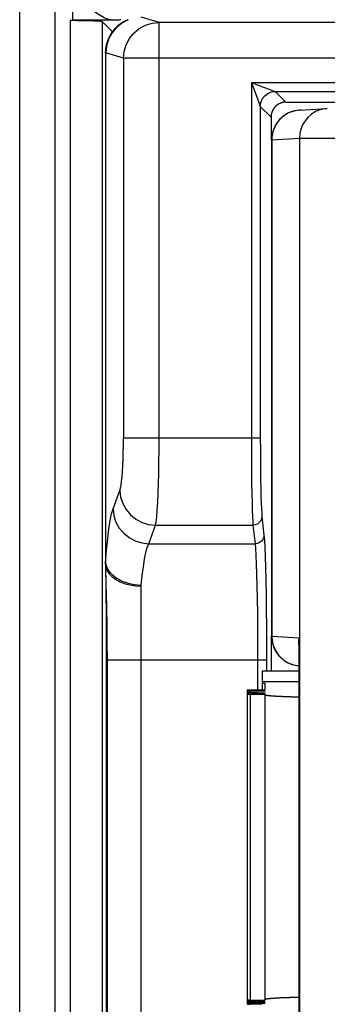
# Model space of a CAD drawing. Extents: x -841 to -216, y -127 to 601.
# Tile 26 of 201: x -604 to -594, y 194 to 227. Entities that reach past the tile are written whole.
import ezdxf

# ---------------------------------------------------------------- set-up
doc = ezdxf.new("R2010")
doc.units = 0
doc.header["$LTSCALE"] = 23.1
doc.layers.add('HEATSINK_AM_0', color=7, linetype='CONTINUOUS')

msp = doc.modelspace()

# ---------------------------------------------------------------- linework, layer by layer
at = {"layer": 'HEATSINK_AM_0', "color": 7}
for p, q in [((-604.09, 142.357), (-604.09, 330.699)), ((-602.907, 142.357), (-602.907, 330.699)), ((-602.317, 330.699), (-602.317, 226.745)), ((-602.385, 142.305), (-602.385, 226.745)), ((-602.385, 226.745), (-602.319, 226.745)), ((-600.889, 226.745), (-602.317, 226.745)), ((-601.326, 226.705), (-601.326, 142.305)), ((-600.981, 226.36), (-601.326, 226.705)), ((-600.455, 226.764), (-600.463, 226.761)), ((-599.418, 226.67), (-600.016, 226.849)), ((-599.418, 212.72), (-599.418, 226.67)), ((-513.021, 226.67), (-599.418, 226.67)), ((-601.207, 225.82), (-601.22, 225.646)), ((-601.168, 225.993), (-601.207, 225.82)), ((-601.22, 225.647), (-601.219, 208.487)), ((-601.214, 225.646), (-601.22, 225.646)), ((-601.208, 225.649), (-601.214, 225.646)), ((-601.214, 225.646), (-601.214, 208.535)), ((-600.614, 225.471), (-601.208, 225.649)), ((-600.614, 225.471), (-600.614, 212.72)), ((-511.826, 225.471), (-600.614, 225.471)), ((-596.329, 224.658), (-596.329, 212.72)), ((-596.329, 224.658), (-596.032, 223.867)), ((-596.329, 224.658), (-595.925, 224.507)), ((-596.329, 224.658), (-516.111, 224.658)), ((-595.925, 224.507), (-595.89, 224.494)), ((-595.89, 224.494), (-595.764, 224.446)), ((-595.529, 224.358), (-595.17, 223.999)), ((-595.529, 224.358), (-516.911, 224.358)), ((-596.029, 223.858), (-596.029, 212.72)), ((-596.029, 223.858), (-595.67, 223.499)), ((-595.17, 223.999), (-517.27, 223.999)), ((-594.884, 223.706), (-594.959, 223.685)), ((-594.808, 223.721), (-594.884, 223.706)), ((-594.715, 223.731), (-593.788, 223.789)), ((-594.653, 223.733), (-594.715, 223.731)), ((-593.788, 223.789), (-593.882, 223.778)), ((-595.67, 223.499), (-595.67, 222.733)), ((-595.102, 223.625), (-595.17, 223.587)), ((-595.032, 223.658), (-595.102, 223.625)), ((-594.959, 223.685), (-595.032, 223.658)), ((-595.653, 222.733), (-595.653, 206.078)), ((-595.644, 222.733), (-595.653, 222.733)), ((-595.644, 222.733), (-594.716, 222.791)), ((-595.644, 222.733), (-595.644, 206.078)), ((-594.716, 222.791), (-594.716, 175.208)), ((-594.716, 222.791), (-517.723, 222.791)), ((-596.029, 212.72), (-600.614, 212.72)), ((-600.964, 210.347), (-600.735, 210.969)), ((-595.974, 210.093), (-595.906, 209.472)), ((-599.768, 209.18), (-599.539, 209.801)), ((-599.539, 209.801), (-596.274, 209.801)), ((-596.274, 209.801), (-596.206, 209.18)), ((-599.768, 209.18), (-596.206, 209.18)), ((-601.214, 208.535), (-601.18, 208.965)), ((-601.22, 208.493), (-601.219, 208.468)), ((-601.219, 208.487), (-601.219, 208.44)), ((-601.219, 208.44), (-601.208, 207.799)), ((-601.219, 208.437), (-601.217, 208.349)), ((-601.217, 208.349), (-601.2, 207.763)), ((-600.986, 208.134), (-600.837, 208.023)), ((-601.208, 207.799), (-601.204, 207.57)), ((-601.204, 207.57), (-601.2, 207.292)), ((-601.2, 207.763), (-601.194, 207.533)), ((-601.194, 207.533), (-601.19, 207.353)), ((-600.02, 190.524), (-600.02, 207.775)), ((-601.2, 207.292), (-601.198, 207.072)), ((-601.19, 207.353), (-601.185, 207.149)), ((-601.198, 207.072), (-601.195, 206.819)), ((-601.195, 206.819), (-601.192, 206.527)), ((-601.192, 206.527), (-601.19, 206.201)), ((-595.823, 206.419), (-595.82, 205.862)), ((-595.82, 205.862), (-595.819, 205.288)), ((-595.67, 206.078), (-595.67, 204.899)), ((-595.644, 206.078), (-595.653, 206.078)), ((-595.644, 206.078), (-594.726, 206.021)), ((-594.731, 205.852), (-594.726, 206.021)), ((-594.731, 192.347), (-594.731, 205.852)), ((-594.731, 205.852), (-594.731, 205.852)), ((-594.726, 192.177), (-594.726, 206.021)), ((-601.188, 205.484), (-601.188, 193.011)), ((-601.165, 205.288), (-601.188, 205.288)), ((-601.165, 205.288), (-601.165, 193.011)), ((-601.165, 205.288), (-595.819, 205.288)), ((-596.119, 205.288), (-596.119, 204.278)), ((-595.819, 205.288), (-595.819, 204.899)), ((-595.97, 204.899), (-595.97, 204.278)), ((-594.731, 204.899), (-595.97, 204.899)), ((-594.808, 205.091), (-594.731, 205.082)), ((-595.97, 204.554), (-595.87, 204.556)), ((-595.87, 204.556), (-594.731, 204.556)), ((-596.47, 204.261), (-596.47, 193.738)), ((-595.97, 204.278), (-596.37, 204.268)), ((-596.37, 204.253), (-596.37, 204.228)), ((-596.37, 204.253), (-595.87, 204.24)), ((-595.87, 204.24), (-596.37, 204.228)), ((-596.37, 204.213), (-596.37, 204.188)), ((-596.37, 204.213), (-595.87, 204.2)), ((-595.87, 204.2), (-596.37, 204.188)), ((-595.87, 204.494), (-595.97, 204.494)), ((-595.87, 204.286), (-595.87, 204.494)), ((-596.37, 204.172), (-596.37, 204.147)), ((-596.37, 204.172), (-595.87, 204.16)), ((-595.87, 204.16), (-596.37, 204.147)), ((-596.37, 204.132), (-596.37, 193.867)), ((-596.37, 204.132), (-595.87, 204.119)), ((-595.87, 193.879), (-595.87, 204.119)), ((-596.37, 193.867), (-595.87, 193.879)), ((-596.37, 193.851), (-596.37, 193.826)), ((-595.87, 193.839), (-596.37, 193.851)), ((-596.37, 193.826), (-595.87, 193.839)), ((-596.37, 193.811), (-596.37, 193.786)), ((-595.87, 193.798), (-596.37, 193.811)), ((-596.37, 193.786), (-595.87, 193.798)), ((-596.37, 193.771), (-596.37, 193.746)), ((-595.87, 193.758), (-596.37, 193.771)), ((-596.37, 193.746), (-595.87, 193.758)), ((-595.97, 193.72), (-596.37, 193.73))]:
    msp.add_line(p, q, dxfattribs=at)
for points in [[(-600.889, 226.745), (-600.937, 226.747), (-600.986, 226.752), (-601.038, 226.76), (-601.092, 226.772), (-601.147, 226.788), (-601.203, 226.809), (-601.26, 226.833), (-601.318, 226.861), (-601.375, 226.893), (-601.433, 226.929), (-601.49, 226.969), (-601.548, 227.012), (-601.607, 227.059), (-601.669, 227.111), (-601.733, 227.167), (-601.8, 227.228)], [(-602.321, 226.745), (-602.187, 226.744), (-602.06, 226.742), (-601.938, 226.74), (-601.823, 226.738), (-601.717, 226.735), (-601.62, 226.731), (-601.536, 226.728), (-601.464, 226.723), (-601.408, 226.719), (-601.366, 226.715), (-601.338, 226.71), (-601.326, 226.705)], [(-601.214, 225.646), (-601.192, 225.881), (-601.124, 226.106), (-601.014, 226.314), (-600.865, 226.496), (-600.684, 226.645), (-600.465, 226.76)], [(-600.455, 226.764), (-600.677, 226.647), (-600.858, 226.498), (-601.007, 226.316), (-601.117, 226.109), (-601.185, 225.883), (-601.208, 225.649)], [(-600.465, 226.76), (-600.589, 226.702), (-600.71, 226.628), (-600.825, 226.535), (-600.933, 226.425), (-601.028, 226.297), (-601.108, 226.152), (-601.168, 225.993)], [(-600.7, 226.766), (-600.71, 226.762), (-600.728, 226.758), (-600.753, 226.755), (-600.788, 226.752), (-600.833, 226.748), (-600.89, 226.745)], [(-600.614, 225.471), (-600.591, 225.701), (-600.524, 225.924), (-600.414, 226.132), (-600.266, 226.315), (-600.084, 226.466), (-599.877, 226.578), (-599.652, 226.647), (-599.418, 226.67)], [(-596.029, 223.858), (-596.012, 223.988), (-595.962, 224.108), (-595.882, 224.212), (-595.779, 224.291), (-595.658, 224.341), (-595.529, 224.358)], [(-595.764, 224.446), (-595.537, 224.361), (-595.532, 224.359), (-595.529, 224.358)], [(-596.032, 223.867), (-596.03, 223.861), (-596.029, 223.858)], [(-594.715, 223.731), (-594.731, 223.73), (-594.808, 223.721)], [(-593.882, 223.778), (-594.033, 223.742), (-594.177, 223.681), (-594.31, 223.599), (-594.428, 223.497), (-594.529, 223.377), (-594.61, 223.243), (-594.669, 223.097), (-594.705, 222.945), (-594.716, 222.791)], [(-595.17, 223.587), (-595.234, 223.544), (-595.296, 223.495), (-595.353, 223.441), (-595.406, 223.384), (-595.455, 223.322), (-595.498, 223.256), (-595.536, 223.187), (-595.569, 223.116), (-595.596, 223.042), (-595.617, 222.966), (-595.632, 222.889), (-595.641, 222.811), (-595.644, 222.733)], [(-600.735, 210.969), (-600.715, 211.041), (-600.696, 211.142), (-600.678, 211.272), (-600.662, 211.427), (-600.648, 211.606), (-600.636, 211.804), (-600.626, 212.019), (-600.619, 212.246), (-600.615, 212.479), (-600.614, 212.72)], [(-599.539, 209.801), (-599.519, 209.92), (-599.5, 210.089), (-599.482, 210.305), (-599.466, 210.563), (-599.452, 210.861), (-599.44, 211.191), (-599.431, 211.549), (-599.424, 211.928), (-599.42, 212.32), (-599.418, 212.72)], [(-596.329, 212.72), (-596.328, 212.32), (-596.326, 211.927), (-596.323, 211.549), (-596.319, 211.191), (-596.313, 210.86), (-596.307, 210.563), (-596.3, 210.304), (-596.292, 210.089), (-596.283, 209.92), (-596.274, 209.801)], [(-596.029, 212.72), (-596.028, 212.359), (-596.026, 212.009), (-596.023, 211.668), (-596.019, 211.346), (-596.014, 211.048), (-596.007, 210.78), (-596, 210.547), (-595.992, 210.352), (-595.983, 210.202), (-595.974, 210.093)], [(-600.735, 210.969), (-600.708, 210.744), (-600.637, 210.528), (-600.525, 210.328), (-600.376, 210.152), (-600.196, 210.006), (-599.991, 209.897), (-599.77, 209.828), (-599.539, 209.801)], [(-601.18, 208.965), (-601.143, 209.346), (-601.102, 209.68), (-601.058, 209.961), (-601.012, 210.183), (-600.964, 210.347)], [(-600.964, 210.347), (-600.937, 210.122), (-600.866, 209.906), (-600.754, 209.706), (-600.605, 209.53), (-600.425, 209.385), (-600.22, 209.275), (-599.999, 209.206), (-599.768, 209.18)], [(-595.974, 210.093), (-595.985, 210.018), (-596.015, 209.948), (-596.063, 209.888), (-596.125, 209.841), (-596.197, 209.812), (-596.274, 209.801)], [(-600.02, 207.775), (-599.985, 208.111), (-599.948, 208.409), (-599.907, 208.667), (-599.863, 208.883), (-599.817, 209.054), (-599.769, 209.18)], [(-595.906, 209.472), (-595.916, 209.396), (-595.947, 209.326), (-595.994, 209.266), (-596.056, 209.219), (-596.128, 209.19), (-596.206, 209.18)], [(-596.206, 209.18), (-596.191, 209.021), (-596.178, 208.797), (-596.165, 208.509), (-596.153, 208.164), (-596.143, 207.768), (-596.135, 207.327), (-596.128, 206.849), (-596.123, 206.344), (-596.12, 205.82), (-596.119, 205.288)], [(-595.906, 209.472), (-595.891, 209.3), (-595.878, 209.06), (-595.865, 208.75), (-595.854, 208.379), (-595.843, 207.952), (-595.835, 207.477), (-595.828, 206.962), (-595.823, 206.419)], [(-601.22, 208.499), (-601.22, 208.51), (-601.218, 208.519), (-601.216, 208.528), (-601.214, 208.536)], [(-601.22, 208.493), (-601.203, 208.378), (-601.157, 208.266), (-601.084, 208.16), (-600.985, 208.062), (-600.863, 207.975), (-600.72, 207.9), (-600.56, 207.84), (-600.388, 207.797), (-600.206, 207.77), (-600.02, 207.761)], [(-601.214, 208.536), (-601.178, 208.395), (-601.101, 208.26), (-600.986, 208.134)], [(-600.837, 208.023), (-600.659, 207.929), (-600.458, 207.857), (-600.242, 207.809), (-600.019, 207.786)], [(-601.185, 207.149), (-601.18, 206.916), (-601.178, 206.787), (-601.176, 206.649), (-601.174, 206.5), (-601.172, 206.343), (-601.17, 206.18), (-601.168, 206.012), (-601.167, 205.841), (-601.166, 205.664), (-601.165, 205.48), (-601.165, 205.288)], [(-601.19, 206.201), (-601.189, 205.854), (-601.188, 205.673), (-601.188, 205.484)], [(-595.644, 206.078), (-595.632, 205.922), (-595.596, 205.769), (-595.536, 205.624), (-595.455, 205.49), (-595.354, 205.371), (-595.236, 205.269), (-595.103, 205.187), (-594.96, 205.127), (-594.808, 205.091)], [(-594.731, 205.729), (-594.739, 205.808), (-594.739, 205.912), (-594.726, 206.021)]]:
    msp.add_lwpolyline(points, dxfattribs=at)
for points in [[(-595.17, 223.999, 0), (-595.176, 223.999, 0), (-595.182, 223.999, 0), (-595.188, 223.999, 0), (-595.194, 223.999, 0), (-595.201, 223.998, 0), (-595.207, 223.998, 0), (-595.213, 223.997, 0), (-595.219, 223.997, 0), (-595.225, 223.996, 0), (-595.231, 223.996, 0), (-595.237, 223.995, 0), (-595.243, 223.994, 0), (-595.249, 223.993, 0), (-595.255, 223.992, 0), (-595.261, 223.991, 0), (-595.267, 223.99, 0), (-595.273, 223.988, 0), (-595.279, 223.987, 0), (-595.285, 223.986, 0), (-595.291, 223.984, 0), (-595.297, 223.983, 0), (-595.303, 223.981, 0), (-595.309, 223.98, 0), (-595.315, 223.978, 0), (-595.321, 223.976, 0), (-595.327, 223.974, 0), (-595.333, 223.972, 0), (-595.338, 223.97, 0), (-595.344, 223.968, 0), (-595.35, 223.966, 0), (-595.356, 223.964, 0), (-595.361, 223.961, 0), (-595.367, 223.959, 0), (-595.373, 223.956, 0), (-595.378, 223.954, 0), (-595.384, 223.951, 0), (-595.389, 223.949, 0), (-595.395, 223.946, 0), (-595.4, 223.943, 0), (-595.406, 223.94, 0), (-595.411, 223.937, 0), (-595.416, 223.934, 0), (-595.422, 223.931, 0), (-595.427, 223.928, 0), (-595.432, 223.925, 0), (-595.437, 223.922, 0), (-595.443, 223.918, 0), (-595.448, 223.915, 0), (-595.453, 223.912, 0), (-595.458, 223.908, 0), (-595.463, 223.905, 0), (-595.468, 223.901, 0), (-595.473, 223.897, 0), (-595.477, 223.894, 0), (-595.482, 223.89, 0), (-595.487, 223.886, 0), (-595.492, 223.882, 0), (-595.496, 223.878, 0), (-595.501, 223.874, 0), (-595.506, 223.87, 0), (-595.51, 223.866, 0), (-595.515, 223.861, 0), (-595.519, 223.857, 0), (-595.523, 223.853, 0), (-595.528, 223.849, 0), (-595.532, 223.844, 0), (-595.536, 223.84, 0), (-595.54, 223.835, 0), (-595.544, 223.831, 0), (-595.548, 223.826, 0), (-595.552, 223.821, 0), (-595.556, 223.817, 0), (-595.56, 223.812, 0), (-595.564, 223.807, 0), (-595.568, 223.802, 0), (-595.571, 223.797, 0), (-595.575, 223.792, 0), (-595.579, 223.787, 0), (-595.582, 223.782, 0), (-595.586, 223.777, 0), (-595.589, 223.772, 0), (-595.592, 223.767, 0), (-595.595, 223.762, 0), (-595.599, 223.756, 0), (-595.602, 223.751, 0), (-595.605, 223.746, 0), (-595.608, 223.741, 0), (-595.611, 223.735, 0), (-595.614, 223.73, 0), (-595.616, 223.724, 0), (-595.619, 223.719, 0), (-595.622, 223.713, 0), (-595.624, 223.708, 0), (-595.627, 223.702, 0), (-595.629, 223.696, 0), (-595.632, 223.691, 0), (-595.634, 223.685, 0), (-595.636, 223.679, 0), (-595.638, 223.674, 0), (-595.641, 223.668, 0), (-595.643, 223.662, 0), (-595.645, 223.656, 0), (-595.646, 223.65, 0), (-595.648, 223.645, 0), (-595.65, 223.639, 0), (-595.652, 223.633, 0), (-595.653, 223.627, 0), (-595.655, 223.621, 0), (-595.656, 223.615, 0), (-595.658, 223.609, 0), (-595.659, 223.603, 0), (-595.66, 223.597, 0), (-595.661, 223.591, 0), (-595.662, 223.585, 0), (-595.663, 223.579, 0), (-595.664, 223.573, 0), (-595.665, 223.567, 0), (-595.666, 223.561, 0), (-595.667, 223.555, 0), (-595.667, 223.548, 0), (-595.668, 223.542, 0), (-595.668, 223.536, 0), (-595.669, 223.53, 0), (-595.669, 223.524, 0), (-595.669, 223.518, 0), (-595.67, 223.512, 0), (-595.67, 223.506, 0), (-595.67, 223.499, 0)], [(-596.37, 204.268, 0), (-596.373, 204.268, 0), (-596.375, 204.268, 0), (-596.378, 204.268, 0), (-596.381, 204.268, 0), (-596.384, 204.268, 0), (-596.386, 204.268, 0), (-596.389, 204.268, 0), (-596.392, 204.268, 0), (-596.394, 204.267, 0), (-596.397, 204.267, 0), (-596.399, 204.267, 0), (-596.402, 204.267, 0), (-596.404, 204.267, 0), (-596.406, 204.267, 0), (-596.409, 204.267, 0), (-596.411, 204.267, 0), (-596.413, 204.267, 0), (-596.416, 204.267, 0), (-596.418, 204.266, 0), (-596.42, 204.266, 0), (-596.422, 204.266, 0), (-596.424, 204.266, 0), (-596.426, 204.266, 0), (-596.428, 204.266, 0), (-596.43, 204.266, 0), (-596.432, 204.266, 0), (-596.434, 204.266, 0), (-596.436, 204.265, 0), (-596.438, 204.265, 0), (-596.44, 204.265, 0), (-596.441, 204.265, 0), (-596.443, 204.265, 0), (-596.445, 204.265, 0), (-596.446, 204.265, 0), (-596.448, 204.265, 0), (-596.449, 204.264, 0), (-596.451, 204.264, 0), (-596.452, 204.264, 0), (-596.453, 204.264, 0), (-596.455, 204.264, 0), (-596.456, 204.264, 0), (-596.457, 204.264, 0), (-596.458, 204.264, 0), (-596.459, 204.263, 0), (-596.46, 204.263, 0), (-596.461, 204.263, 0), (-596.462, 204.263, 0), (-596.463, 204.263, 0), (-596.464, 204.263, 0), (-596.465, 204.263, 0), (-596.465, 204.262, 0), (-596.466, 204.262, 0), (-596.467, 204.262, 0), (-596.467, 204.262, 0), (-596.468, 204.262, 0), (-596.468, 204.262, 0), (-596.468, 204.262, 0), (-596.469, 204.261, 0), (-596.469, 204.261, 0), (-596.469, 204.261, 0), (-596.47, 204.261, 0), (-596.47, 204.261, 0), (-596.47, 204.261, 0), (-596.47, 204.261, 0), (-596.47, 204.26, 0), (-596.47, 204.26, 0), (-596.47, 204.26, 0), (-596.469, 204.26, 0), (-596.469, 204.26, 0), (-596.469, 204.26, 0), (-596.468, 204.26, 0), (-596.468, 204.259, 0), (-596.468, 204.259, 0), (-596.467, 204.259, 0), (-596.467, 204.259, 0), (-596.466, 204.259, 0), (-596.465, 204.259, 0), (-596.465, 204.259, 0), (-596.464, 204.258, 0), (-596.463, 204.258, 0), (-596.462, 204.258, 0), (-596.461, 204.258, 0), (-596.46, 204.258, 0), (-596.459, 204.258, 0), (-596.458, 204.258, 0), (-596.457, 204.258, 0), (-596.456, 204.257, 0), (-596.455, 204.257, 0), (-596.453, 204.257, 0), (-596.452, 204.257, 0), (-596.451, 204.257, 0), (-596.449, 204.257, 0), (-596.448, 204.257, 0), (-596.446, 204.256, 0), (-596.445, 204.256, 0), (-596.443, 204.256, 0), (-596.441, 204.256, 0), (-596.44, 204.256, 0), (-596.438, 204.256, 0), (-596.436, 204.256, 0), (-596.434, 204.256, 0), (-596.432, 204.256, 0), (-596.43, 204.255, 0), (-596.428, 204.255, 0), (-596.426, 204.255, 0), (-596.424, 204.255, 0), (-596.422, 204.255, 0), (-596.42, 204.255, 0), (-596.418, 204.255, 0), (-596.416, 204.255, 0), (-596.413, 204.255, 0), (-596.411, 204.254, 0), (-596.409, 204.254, 0), (-596.406, 204.254, 0), (-596.404, 204.254, 0), (-596.402, 204.254, 0), (-596.399, 204.254, 0), (-596.397, 204.254, 0), (-596.394, 204.254, 0), (-596.392, 204.254, 0), (-596.389, 204.254, 0), (-596.386, 204.254, 0), (-596.384, 204.253, 0), (-596.381, 204.253, 0), (-596.378, 204.253, 0), (-596.375, 204.253, 0), (-596.373, 204.253, 0), (-596.37, 204.253, 0)], [(-596.37, 204.228, 0), (-596.373, 204.228, 0), (-596.375, 204.228, 0), (-596.378, 204.228, 0), (-596.381, 204.228, 0), (-596.384, 204.227, 0), (-596.386, 204.227, 0), (-596.389, 204.227, 0), (-596.392, 204.227, 0), (-596.394, 204.227, 0), (-596.397, 204.227, 0), (-596.399, 204.227, 0), (-596.402, 204.227, 0), (-596.404, 204.227, 0), (-596.406, 204.227, 0), (-596.409, 204.227, 0), (-596.411, 204.226, 0), (-596.413, 204.226, 0), (-596.416, 204.226, 0), (-596.418, 204.226, 0), (-596.42, 204.226, 0), (-596.422, 204.226, 0), (-596.424, 204.226, 0), (-596.426, 204.226, 0), (-596.428, 204.226, 0), (-596.43, 204.225, 0), (-596.432, 204.225, 0), (-596.434, 204.225, 0), (-596.436, 204.225, 0), (-596.438, 204.225, 0), (-596.44, 204.225, 0), (-596.441, 204.225, 0), (-596.443, 204.225, 0), (-596.445, 204.225, 0), (-596.446, 204.224, 0), (-596.448, 204.224, 0), (-596.449, 204.224, 0), (-596.451, 204.224, 0), (-596.452, 204.224, 0), (-596.453, 204.224, 0), (-596.455, 204.224, 0), (-596.456, 204.223, 0), (-596.457, 204.223, 0), (-596.458, 204.223, 0), (-596.459, 204.223, 0), (-596.46, 204.223, 0), (-596.461, 204.223, 0), (-596.462, 204.223, 0), (-596.463, 204.223, 0), (-596.464, 204.222, 0), (-596.465, 204.222, 0), (-596.465, 204.222, 0), (-596.466, 204.222, 0), (-596.467, 204.222, 0), (-596.467, 204.222, 0), (-596.468, 204.222, 0), (-596.468, 204.221, 0), (-596.468, 204.221, 0), (-596.469, 204.221, 0), (-596.469, 204.221, 0), (-596.469, 204.221, 0), (-596.47, 204.221, 0), (-596.47, 204.221, 0), (-596.47, 204.22, 0), (-596.47, 204.22, 0), (-596.47, 204.22, 0), (-596.47, 204.22, 0), (-596.47, 204.22, 0), (-596.469, 204.22, 0), (-596.469, 204.22, 0), (-596.469, 204.219, 0), (-596.468, 204.219, 0), (-596.468, 204.219, 0), (-596.468, 204.219, 0), (-596.467, 204.219, 0), (-596.467, 204.219, 0), (-596.466, 204.219, 0), (-596.465, 204.218, 0), (-596.465, 204.218, 0), (-596.464, 204.218, 0), (-596.463, 204.218, 0), (-596.462, 204.218, 0), (-596.461, 204.218, 0), (-596.46, 204.218, 0), (-596.459, 204.217, 0), (-596.458, 204.217, 0), (-596.457, 204.217, 0), (-596.456, 204.217, 0), (-596.455, 204.217, 0), (-596.453, 204.217, 0), (-596.452, 204.217, 0), (-596.451, 204.217, 0), (-596.449, 204.216, 0), (-596.448, 204.216, 0), (-596.446, 204.216, 0), (-596.445, 204.216, 0), (-596.443, 204.216, 0), (-596.441, 204.216, 0), (-596.44, 204.216, 0), (-596.438, 204.216, 0), (-596.436, 204.215, 0), (-596.434, 204.215, 0), (-596.432, 204.215, 0), (-596.43, 204.215, 0), (-596.428, 204.215, 0), (-596.426, 204.215, 0), (-596.424, 204.215, 0), (-596.422, 204.215, 0), (-596.42, 204.215, 0), (-596.418, 204.214, 0), (-596.416, 204.214, 0), (-596.413, 204.214, 0), (-596.411, 204.214, 0), (-596.409, 204.214, 0), (-596.406, 204.214, 0), (-596.404, 204.214, 0), (-596.402, 204.214, 0), (-596.399, 204.214, 0), (-596.397, 204.214, 0), (-596.394, 204.213, 0), (-596.392, 204.213, 0), (-596.389, 204.213, 0), (-596.386, 204.213, 0), (-596.384, 204.213, 0), (-596.381, 204.213, 0), (-596.378, 204.213, 0), (-596.375, 204.213, 0), (-596.373, 204.213, 0), (-596.37, 204.213, 0)], [(-595.97, 204.278, 0), (-595.968, 204.278, 0), (-595.967, 204.278, 0), (-595.966, 204.278, 0), (-595.964, 204.278, 0), (-595.963, 204.278, 0), (-595.961, 204.278, 0), (-595.96, 204.279, 0), (-595.959, 204.279, 0), (-595.957, 204.279, 0), (-595.956, 204.279, 0), (-595.955, 204.279, 0), (-595.953, 204.279, 0), (-595.952, 204.279, 0), (-595.951, 204.279, 0), (-595.949, 204.279, 0), (-595.948, 204.279, 0), (-595.947, 204.279, 0), (-595.945, 204.279, 0), (-595.944, 204.279, 0), (-595.943, 204.279, 0), (-595.942, 204.279, 0), (-595.94, 204.279, 0), (-595.939, 204.279, 0), (-595.938, 204.279, 0), (-595.937, 204.279, 0), (-595.935, 204.279, 0), (-595.934, 204.279, 0), (-595.933, 204.279, 0), (-595.932, 204.279, 0), (-595.931, 204.28, 0), (-595.93, 204.28, 0), (-595.928, 204.28, 0), (-595.927, 204.28, 0), (-595.926, 204.28, 0), (-595.925, 204.28, 0), (-595.924, 204.28, 0), (-595.923, 204.28, 0), (-595.922, 204.28, 0), (-595.92, 204.28, 0), (-595.919, 204.28, 0), (-595.918, 204.28, 0), (-595.917, 204.28, 0), (-595.916, 204.28, 0), (-595.915, 204.28, 0), (-595.914, 204.28, 0), (-595.913, 204.28, 0), (-595.912, 204.28, 0), (-595.911, 204.281, 0), (-595.91, 204.281, 0), (-595.909, 204.281, 0), (-595.908, 204.281, 0), (-595.907, 204.281, 0), (-595.906, 204.281, 0), (-595.905, 204.281, 0), (-595.904, 204.281, 0), (-595.903, 204.281, 0), (-595.903, 204.281, 0), (-595.902, 204.281, 0), (-595.901, 204.281, 0), (-595.9, 204.281, 0), (-595.899, 204.281, 0), (-595.898, 204.281, 0), (-595.897, 204.281, 0), (-595.897, 204.281, 0), (-595.896, 204.282, 0), (-595.895, 204.282, 0), (-595.894, 204.282, 0), (-595.893, 204.282, 0), (-595.893, 204.282, 0), (-595.892, 204.282, 0), (-595.891, 204.282, 0), (-595.89, 204.282, 0), (-595.89, 204.282, 0), (-595.889, 204.282, 0), (-595.888, 204.282, 0), (-595.888, 204.282, 0), (-595.887, 204.282, 0), (-595.886, 204.282, 0), (-595.886, 204.282, 0), (-595.885, 204.282, 0), (-595.884, 204.283, 0), (-595.884, 204.283, 0), (-595.883, 204.283, 0), (-595.883, 204.283, 0), (-595.882, 204.283, 0), (-595.881, 204.283, 0), (-595.881, 204.283, 0), (-595.88, 204.283, 0), (-595.88, 204.283, 0), (-595.879, 204.283, 0), (-595.879, 204.283, 0), (-595.878, 204.283, 0), (-595.878, 204.283, 0), (-595.877, 204.283, 0), (-595.877, 204.283, 0), (-595.877, 204.284, 0), (-595.876, 204.284, 0), (-595.876, 204.284, 0), (-595.875, 204.284, 0), (-595.875, 204.284, 0), (-595.875, 204.284, 0), (-595.874, 204.284, 0), (-595.874, 204.284, 0), (-595.874, 204.284, 0), (-595.873, 204.284, 0), (-595.873, 204.284, 0), (-595.873, 204.284, 0), (-595.872, 204.284, 0), (-595.872, 204.284, 0), (-595.872, 204.285, 0), (-595.872, 204.285, 0), (-595.871, 204.285, 0), (-595.871, 204.285, 0), (-595.871, 204.285, 0), (-595.871, 204.285, 0), (-595.871, 204.285, 0), (-595.871, 204.285, 0), (-595.87, 204.285, 0), (-595.87, 204.285, 0), (-595.87, 204.285, 0), (-595.87, 204.285, 0), (-595.87, 204.285, 0), (-595.87, 204.285, 0), (-595.87, 204.286, 0), (-595.87, 204.286, 0), (-595.87, 204.286, 0), (-595.87, 204.286, 0), (-595.87, 204.286, 0)], [(-596.37, 204.188, 0), (-596.373, 204.187, 0), (-596.375, 204.187, 0), (-596.378, 204.187, 0), (-596.381, 204.187, 0), (-596.384, 204.187, 0), (-596.386, 204.187, 0), (-596.389, 204.187, 0), (-596.392, 204.187, 0), (-596.394, 204.187, 0), (-596.397, 204.187, 0), (-596.399, 204.187, 0), (-596.402, 204.187, 0), (-596.404, 204.186, 0), (-596.406, 204.186, 0), (-596.409, 204.186, 0), (-596.411, 204.186, 0), (-596.413, 204.186, 0), (-596.416, 204.186, 0), (-596.418, 204.186, 0), (-596.42, 204.186, 0), (-596.422, 204.186, 0), (-596.424, 204.185, 0), (-596.426, 204.185, 0), (-596.428, 204.185, 0), (-596.43, 204.185, 0), (-596.432, 204.185, 0), (-596.434, 204.185, 0), (-596.436, 204.185, 0), (-596.438, 204.185, 0), (-596.44, 204.185, 0), (-596.441, 204.184, 0), (-596.443, 204.184, 0), (-596.445, 204.184, 0), (-596.446, 204.184, 0), (-596.448, 204.184, 0), (-596.449, 204.184, 0), (-596.451, 204.184, 0), (-596.452, 204.184, 0), (-596.453, 204.183, 0), (-596.455, 204.183, 0), (-596.456, 204.183, 0), (-596.457, 204.183, 0), (-596.458, 204.183, 0), (-596.459, 204.183, 0), (-596.46, 204.183, 0), (-596.461, 204.182, 0), (-596.462, 204.182, 0), (-596.463, 204.182, 0), (-596.464, 204.182, 0), (-596.465, 204.182, 0), (-596.465, 204.182, 0), (-596.466, 204.182, 0), (-596.467, 204.182, 0), (-596.467, 204.181, 0), (-596.468, 204.181, 0), (-596.468, 204.181, 0), (-596.468, 204.181, 0), (-596.469, 204.181, 0), (-596.469, 204.181, 0), (-596.469, 204.181, 0), (-596.47, 204.18, 0), (-596.47, 204.18, 0), (-596.47, 204.18, 0), (-596.47, 204.18, 0), (-596.47, 204.18, 0), (-596.47, 204.18, 0), (-596.47, 204.18, 0), (-596.469, 204.179, 0), (-596.469, 204.179, 0), (-596.469, 204.179, 0), (-596.468, 204.179, 0), (-596.468, 204.179, 0), (-596.468, 204.179, 0), (-596.467, 204.179, 0), (-596.467, 204.178, 0), (-596.466, 204.178, 0), (-596.465, 204.178, 0), (-596.465, 204.178, 0), (-596.464, 204.178, 0), (-596.463, 204.178, 0), (-596.462, 204.178, 0), (-596.461, 204.177, 0), (-596.46, 204.177, 0), (-596.459, 204.177, 0), (-596.458, 204.177, 0), (-596.457, 204.177, 0), (-596.456, 204.177, 0), (-596.455, 204.177, 0), (-596.453, 204.176, 0), (-596.452, 204.176, 0), (-596.451, 204.176, 0), (-596.449, 204.176, 0), (-596.448, 204.176, 0), (-596.446, 204.176, 0), (-596.445, 204.176, 0), (-596.443, 204.176, 0), (-596.441, 204.175, 0), (-596.44, 204.175, 0), (-596.438, 204.175, 0), (-596.436, 204.175, 0), (-596.434, 204.175, 0), (-596.432, 204.175, 0), (-596.43, 204.175, 0), (-596.428, 204.175, 0), (-596.426, 204.175, 0), (-596.424, 204.174, 0), (-596.422, 204.174, 0), (-596.42, 204.174, 0), (-596.418, 204.174, 0), (-596.416, 204.174, 0), (-596.413, 204.174, 0), (-596.411, 204.174, 0), (-596.409, 204.174, 0), (-596.406, 204.174, 0), (-596.404, 204.173, 0), (-596.402, 204.173, 0), (-596.399, 204.173, 0), (-596.397, 204.173, 0), (-596.394, 204.173, 0), (-596.392, 204.173, 0), (-596.389, 204.173, 0), (-596.386, 204.173, 0), (-596.384, 204.173, 0), (-596.381, 204.173, 0), (-596.378, 204.173, 0), (-596.375, 204.173, 0), (-596.373, 204.172, 0), (-596.37, 204.172, 0)], [(-596.37, 204.147, 0), (-596.373, 204.147, 0), (-596.375, 204.147, 0), (-596.378, 204.147, 0), (-596.381, 204.147, 0), (-596.384, 204.147, 0), (-596.386, 204.147, 0), (-596.389, 204.147, 0), (-596.392, 204.147, 0), (-596.394, 204.146, 0), (-596.397, 204.146, 0), (-596.399, 204.146, 0), (-596.402, 204.146, 0), (-596.404, 204.146, 0), (-596.406, 204.146, 0), (-596.409, 204.146, 0), (-596.411, 204.146, 0), (-596.413, 204.146, 0), (-596.416, 204.146, 0), (-596.418, 204.145, 0), (-596.42, 204.145, 0), (-596.422, 204.145, 0), (-596.424, 204.145, 0), (-596.426, 204.145, 0), (-596.428, 204.145, 0), (-596.43, 204.145, 0), (-596.432, 204.145, 0), (-596.434, 204.145, 0), (-596.436, 204.144, 0), (-596.438, 204.144, 0), (-596.44, 204.144, 0), (-596.441, 204.144, 0), (-596.443, 204.144, 0), (-596.445, 204.144, 0), (-596.446, 204.144, 0), (-596.448, 204.144, 0), (-596.449, 204.143, 0), (-596.451, 204.143, 0), (-596.452, 204.143, 0), (-596.453, 204.143, 0), (-596.455, 204.143, 0), (-596.456, 204.143, 0), (-596.457, 204.143, 0), (-596.458, 204.143, 0), (-596.459, 204.142, 0), (-596.46, 204.142, 0), (-596.461, 204.142, 0), (-596.462, 204.142, 0), (-596.463, 204.142, 0), (-596.464, 204.142, 0), (-596.465, 204.142, 0), (-596.465, 204.141, 0), (-596.466, 204.141, 0), (-596.467, 204.141, 0), (-596.467, 204.141, 0), (-596.468, 204.141, 0), (-596.468, 204.141, 0), (-596.468, 204.141, 0), (-596.469, 204.14, 0), (-596.469, 204.14, 0), (-596.469, 204.14, 0), (-596.47, 204.14, 0), (-596.47, 204.14, 0), (-596.47, 204.14, 0), (-596.47, 204.14, 0), (-596.47, 204.139, 0), (-596.47, 204.139, 0), (-596.47, 204.139, 0), (-596.469, 204.139, 0), (-596.469, 204.139, 0), (-596.469, 204.139, 0), (-596.468, 204.139, 0), (-596.468, 204.138, 0), (-596.468, 204.138, 0), (-596.467, 204.138, 0), (-596.467, 204.138, 0), (-596.466, 204.138, 0), (-596.465, 204.138, 0), (-596.465, 204.138, 0), (-596.464, 204.137, 0), (-596.463, 204.137, 0), (-596.462, 204.137, 0), (-596.461, 204.137, 0), (-596.46, 204.137, 0), (-596.459, 204.137, 0), (-596.458, 204.137, 0), (-596.457, 204.137, 0), (-596.456, 204.136, 0), (-596.455, 204.136, 0), (-596.453, 204.136, 0), (-596.452, 204.136, 0), (-596.451, 204.136, 0), (-596.449, 204.136, 0), (-596.448, 204.136, 0), (-596.446, 204.136, 0), (-596.445, 204.135, 0), (-596.443, 204.135, 0), (-596.441, 204.135, 0), (-596.44, 204.135, 0), (-596.438, 204.135, 0), (-596.436, 204.135, 0), (-596.434, 204.135, 0), (-596.432, 204.135, 0), (-596.43, 204.134, 0), (-596.428, 204.134, 0), (-596.426, 204.134, 0), (-596.424, 204.134, 0), (-596.422, 204.134, 0), (-596.42, 204.134, 0), (-596.418, 204.134, 0), (-596.416, 204.134, 0), (-596.413, 204.134, 0), (-596.411, 204.133, 0), (-596.409, 204.133, 0), (-596.406, 204.133, 0), (-596.404, 204.133, 0), (-596.402, 204.133, 0), (-596.399, 204.133, 0), (-596.397, 204.133, 0), (-596.394, 204.133, 0), (-596.392, 204.133, 0), (-596.389, 204.133, 0), (-596.386, 204.133, 0), (-596.384, 204.132, 0), (-596.381, 204.132, 0), (-596.378, 204.132, 0), (-596.375, 204.132, 0), (-596.373, 204.132, 0), (-596.37, 204.132, 0)], [(-595.87, 204.119, 0), (-595.87, 204.119, 0), (-595.869, 204.118, 0), (-595.869, 204.117, 0), (-595.869, 204.116, 0), (-595.868, 204.116, 0), (-595.867, 204.115, 0), (-595.866, 204.114, 0), (-595.865, 204.113, 0), (-595.863, 204.113, 0), (-595.862, 204.112, 0), (-595.86, 204.111, 0), (-595.859, 204.11, 0), (-595.857, 204.11, 0), (-595.855, 204.109, 0), (-595.852, 204.108, 0), (-595.85, 204.107, 0), (-595.847, 204.107, 0), (-595.845, 204.106, 0), (-595.842, 204.105, 0), (-595.839, 204.104, 0), (-595.836, 204.104, 0), (-595.832, 204.103, 0), (-595.829, 204.102, 0), (-595.825, 204.101, 0), (-595.822, 204.101, 0), (-595.818, 204.1, 0), (-595.814, 204.099, 0), (-595.809, 204.098, 0), (-595.805, 204.098, 0), (-595.8, 204.097, 0), (-595.796, 204.096, 0), (-595.791, 204.095, 0), (-595.786, 204.095, 0), (-595.781, 204.094, 0), (-595.776, 204.093, 0), (-595.77, 204.093, 0), (-595.765, 204.092, 0), (-595.759, 204.091, 0), (-595.753, 204.09, 0), (-595.747, 204.09, 0), (-595.741, 204.089, 0), (-595.735, 204.088, 0), (-595.728, 204.088, 0), (-595.722, 204.087, 0), (-595.715, 204.086, 0), (-595.708, 204.086, 0), (-595.701, 204.085, 0), (-595.694, 204.084, 0), (-595.687, 204.083, 0), (-595.679, 204.083, 0), (-595.672, 204.082, 0), (-595.664, 204.081, 0), (-595.656, 204.081, 0), (-595.648, 204.08, 0), (-595.64, 204.079, 0), (-595.632, 204.079, 0), (-595.623, 204.078, 0), (-595.615, 204.077, 0), (-595.606, 204.077, 0), (-595.597, 204.076, 0), (-595.589, 204.075, 0), (-595.579, 204.075, 0), (-595.57, 204.074, 0), (-595.561, 204.073, 0), (-595.552, 204.073, 0), (-595.542, 204.072, 0), (-595.532, 204.072, 0), (-595.522, 204.071, 0), (-595.512, 204.07, 0), (-595.502, 204.07, 0), (-595.492, 204.069, 0), (-595.482, 204.068, 0), (-595.471, 204.068, 0), (-595.461, 204.067, 0), (-595.45, 204.067, 0), (-595.439, 204.066, 0), (-595.428, 204.065, 0), (-595.417, 204.065, 0), (-595.406, 204.064, 0), (-595.395, 204.064, 0), (-595.383, 204.063, 0), (-595.372, 204.063, 0), (-595.36, 204.062, 0), (-595.348, 204.061, 0), (-595.336, 204.061, 0), (-595.324, 204.06, 0), (-595.312, 204.06, 0), (-595.3, 204.059, 0), (-595.288, 204.059, 0), (-595.275, 204.058, 0), (-595.263, 204.058, 0), (-595.25, 204.057, 0), (-595.237, 204.057, 0), (-595.224, 204.056, 0), (-595.211, 204.056, 0), (-595.198, 204.055, 0), (-595.185, 204.055, 0), (-595.172, 204.054, 0), (-595.159, 204.054, 0), (-595.145, 204.053, 0), (-595.132, 204.053, 0), (-595.118, 204.052, 0), (-595.104, 204.052, 0), (-595.09, 204.051, 0), (-595.076, 204.051, 0), (-595.062, 204.05, 0), (-595.048, 204.05, 0), (-595.034, 204.05, 0), (-595.02, 204.049, 0), (-595.005, 204.049, 0), (-594.991, 204.048, 0), (-594.976, 204.048, 0), (-594.961, 204.047, 0), (-594.947, 204.047, 0), (-594.932, 204.047, 0), (-594.917, 204.046, 0), (-594.902, 204.046, 0), (-594.887, 204.046, 0), (-594.872, 204.045, 0), (-594.857, 204.045, 0), (-594.841, 204.044, 0), (-594.826, 204.044, 0), (-594.811, 204.044, 0), (-594.795, 204.043, 0), (-594.78, 204.043, 0), (-594.764, 204.043, 0), (-594.748, 204.042, 0), (-594.732, 204.042, 0)], [(-594.732, 193.957, 0), (-594.748, 193.956, 0), (-594.764, 193.956, 0), (-594.78, 193.956, 0), (-594.795, 193.955, 0), (-594.811, 193.955, 0), (-594.826, 193.955, 0), (-594.841, 193.954, 0), (-594.857, 193.954, 0), (-594.872, 193.953, 0), (-594.887, 193.953, 0), (-594.902, 193.953, 0), (-594.917, 193.952, 0), (-594.932, 193.952, 0), (-594.947, 193.952, 0), (-594.961, 193.951, 0), (-594.976, 193.951, 0), (-594.991, 193.95, 0), (-595.005, 193.95, 0), (-595.02, 193.949, 0), (-595.034, 193.949, 0), (-595.048, 193.949, 0), (-595.062, 193.948, 0), (-595.076, 193.948, 0), (-595.09, 193.947, 0), (-595.104, 193.947, 0), (-595.118, 193.946, 0), (-595.132, 193.946, 0), (-595.145, 193.945, 0), (-595.159, 193.945, 0), (-595.172, 193.944, 0), (-595.185, 193.944, 0), (-595.198, 193.943, 0), (-595.211, 193.943, 0), (-595.224, 193.942, 0), (-595.237, 193.942, 0), (-595.25, 193.941, 0), (-595.263, 193.941, 0), (-595.275, 193.94, 0), (-595.288, 193.94, 0), (-595.3, 193.939, 0), (-595.312, 193.939, 0), (-595.324, 193.938, 0), (-595.336, 193.938, 0), (-595.348, 193.937, 0), (-595.36, 193.937, 0), (-595.372, 193.936, 0), (-595.383, 193.935, 0), (-595.395, 193.935, 0), (-595.406, 193.934, 0), (-595.417, 193.934, 0), (-595.428, 193.933, 0), (-595.439, 193.933, 0), (-595.45, 193.932, 0), (-595.461, 193.931, 0), (-595.471, 193.931, 0), (-595.482, 193.93, 0), (-595.492, 193.93, 0), (-595.502, 193.929, 0), (-595.512, 193.928, 0), (-595.522, 193.928, 0), (-595.532, 193.927, 0), (-595.542, 193.926, 0), (-595.552, 193.926, 0), (-595.561, 193.925, 0), (-595.57, 193.924, 0), (-595.579, 193.924, 0), (-595.589, 193.923, 0), (-595.597, 193.923, 0), (-595.606, 193.922, 0), (-595.615, 193.921, 0), (-595.623, 193.921, 0), (-595.632, 193.92, 0), (-595.64, 193.919, 0), (-595.648, 193.919, 0), (-595.656, 193.918, 0), (-595.664, 193.917, 0), (-595.672, 193.917, 0), (-595.679, 193.916, 0), (-595.687, 193.915, 0), (-595.694, 193.914, 0), (-595.701, 193.914, 0), (-595.708, 193.913, 0), (-595.715, 193.912, 0), (-595.722, 193.912, 0), (-595.728, 193.911, 0), (-595.735, 193.91, 0), (-595.741, 193.91, 0), (-595.747, 193.909, 0), (-595.753, 193.908, 0), (-595.759, 193.907, 0), (-595.765, 193.907, 0), (-595.77, 193.906, 0), (-595.776, 193.905, 0), (-595.781, 193.905, 0), (-595.786, 193.904, 0), (-595.791, 193.903, 0), (-595.796, 193.902, 0), (-595.8, 193.902, 0), (-595.805, 193.901, 0), (-595.809, 193.9, 0), (-595.814, 193.899, 0), (-595.818, 193.899, 0), (-595.822, 193.898, 0), (-595.825, 193.897, 0), (-595.829, 193.896, 0), (-595.832, 193.896, 0), (-595.836, 193.895, 0), (-595.839, 193.894, 0), (-595.842, 193.894, 0), (-595.845, 193.893, 0), (-595.847, 193.892, 0), (-595.85, 193.891, 0), (-595.852, 193.891, 0), (-595.855, 193.89, 0), (-595.857, 193.889, 0), (-595.859, 193.888, 0), (-595.86, 193.887, 0), (-595.862, 193.887, 0), (-595.863, 193.886, 0), (-595.865, 193.885, 0), (-595.866, 193.884, 0), (-595.867, 193.884, 0), (-595.868, 193.883, 0), (-595.869, 193.882, 0), (-595.869, 193.881, 0), (-595.869, 193.881, 0), (-595.87, 193.88, 0), (-595.87, 193.879, 0)], [(-596.37, 193.867, 0), (-596.373, 193.866, 0), (-596.375, 193.866, 0), (-596.378, 193.866, 0), (-596.381, 193.866, 0), (-596.384, 193.866, 0), (-596.386, 193.866, 0), (-596.389, 193.866, 0), (-596.392, 193.866, 0), (-596.394, 193.866, 0), (-596.397, 193.866, 0), (-596.399, 193.866, 0), (-596.402, 193.866, 0), (-596.404, 193.865, 0), (-596.406, 193.865, 0), (-596.409, 193.865, 0), (-596.411, 193.865, 0), (-596.413, 193.865, 0), (-596.416, 193.865, 0), (-596.418, 193.865, 0), (-596.42, 193.865, 0), (-596.422, 193.865, 0), (-596.424, 193.865, 0), (-596.426, 193.864, 0), (-596.428, 193.864, 0), (-596.43, 193.864, 0), (-596.432, 193.864, 0), (-596.434, 193.864, 0), (-596.436, 193.864, 0), (-596.438, 193.864, 0), (-596.44, 193.864, 0), (-596.441, 193.863, 0), (-596.443, 193.863, 0), (-596.445, 193.863, 0), (-596.446, 193.863, 0), (-596.448, 193.863, 0), (-596.449, 193.863, 0), (-596.451, 193.863, 0), (-596.452, 193.863, 0), (-596.453, 193.862, 0), (-596.455, 193.862, 0), (-596.456, 193.862, 0), (-596.457, 193.862, 0), (-596.458, 193.862, 0), (-596.459, 193.862, 0), (-596.46, 193.862, 0), (-596.461, 193.862, 0), (-596.462, 193.861, 0), (-596.463, 193.861, 0), (-596.464, 193.861, 0), (-596.465, 193.861, 0), (-596.465, 193.861, 0), (-596.466, 193.861, 0), (-596.467, 193.861, 0), (-596.467, 193.86, 0), (-596.468, 193.86, 0), (-596.468, 193.86, 0), (-596.468, 193.86, 0), (-596.469, 193.86, 0), (-596.469, 193.86, 0), (-596.469, 193.86, 0), (-596.47, 193.859, 0), (-596.47, 193.859, 0), (-596.47, 193.859, 0), (-596.47, 193.859, 0), (-596.47, 193.859, 0), (-596.47, 193.859, 0), (-596.47, 193.859, 0), (-596.469, 193.858, 0), (-596.469, 193.858, 0), (-596.469, 193.858, 0), (-596.468, 193.858, 0), (-596.468, 193.858, 0), (-596.468, 193.858, 0), (-596.467, 193.858, 0), (-596.467, 193.857, 0), (-596.466, 193.857, 0), (-596.465, 193.857, 0), (-596.465, 193.857, 0), (-596.464, 193.857, 0), (-596.463, 193.857, 0), (-596.462, 193.857, 0), (-596.461, 193.856, 0), (-596.46, 193.856, 0), (-596.459, 193.856, 0), (-596.458, 193.856, 0), (-596.457, 193.856, 0), (-596.456, 193.856, 0), (-596.455, 193.856, 0), (-596.453, 193.856, 0), (-596.452, 193.855, 0), (-596.451, 193.855, 0), (-596.449, 193.855, 0), (-596.448, 193.855, 0), (-596.446, 193.855, 0), (-596.445, 193.855, 0), (-596.443, 193.855, 0), (-596.441, 193.854, 0), (-596.44, 193.854, 0), (-596.438, 193.854, 0), (-596.436, 193.854, 0), (-596.434, 193.854, 0), (-596.432, 193.854, 0), (-596.43, 193.854, 0), (-596.428, 193.854, 0), (-596.426, 193.854, 0), (-596.424, 193.853, 0), (-596.422, 193.853, 0), (-596.42, 193.853, 0), (-596.418, 193.853, 0), (-596.416, 193.853, 0), (-596.413, 193.853, 0), (-596.411, 193.853, 0), (-596.409, 193.853, 0), (-596.406, 193.853, 0), (-596.404, 193.853, 0), (-596.402, 193.852, 0), (-596.399, 193.852, 0), (-596.397, 193.852, 0), (-596.394, 193.852, 0), (-596.392, 193.852, 0), (-596.389, 193.852, 0), (-596.386, 193.852, 0), (-596.384, 193.852, 0), (-596.381, 193.852, 0), (-596.378, 193.852, 0), (-596.375, 193.852, 0), (-596.373, 193.851, 0), (-596.37, 193.851, 0)], [(-596.37, 193.826, 0), (-596.373, 193.826, 0), (-596.375, 193.826, 0), (-596.378, 193.826, 0), (-596.381, 193.826, 0), (-596.384, 193.826, 0), (-596.386, 193.826, 0), (-596.389, 193.826, 0), (-596.392, 193.826, 0), (-596.394, 193.825, 0), (-596.397, 193.825, 0), (-596.399, 193.825, 0), (-596.402, 193.825, 0), (-596.404, 193.825, 0), (-596.406, 193.825, 0), (-596.409, 193.825, 0), (-596.411, 193.825, 0), (-596.413, 193.825, 0), (-596.416, 193.825, 0), (-596.418, 193.825, 0), (-596.42, 193.824, 0), (-596.422, 193.824, 0), (-596.424, 193.824, 0), (-596.426, 193.824, 0), (-596.428, 193.824, 0), (-596.43, 193.824, 0), (-596.432, 193.824, 0), (-596.434, 193.824, 0), (-596.436, 193.824, 0), (-596.438, 193.823, 0), (-596.44, 193.823, 0), (-596.441, 193.823, 0), (-596.443, 193.823, 0), (-596.445, 193.823, 0), (-596.446, 193.823, 0), (-596.448, 193.823, 0), (-596.449, 193.823, 0), (-596.451, 193.822, 0), (-596.452, 193.822, 0), (-596.453, 193.822, 0), (-596.455, 193.822, 0), (-596.456, 193.822, 0), (-596.457, 193.822, 0), (-596.458, 193.822, 0), (-596.459, 193.821, 0), (-596.46, 193.821, 0), (-596.461, 193.821, 0), (-596.462, 193.821, 0), (-596.463, 193.821, 0), (-596.464, 193.821, 0), (-596.465, 193.821, 0), (-596.465, 193.82, 0), (-596.466, 193.82, 0), (-596.467, 193.82, 0), (-596.467, 193.82, 0), (-596.468, 193.82, 0), (-596.468, 193.82, 0), (-596.468, 193.82, 0), (-596.469, 193.82, 0), (-596.469, 193.819, 0), (-596.469, 193.819, 0), (-596.47, 193.819, 0), (-596.47, 193.819, 0), (-596.47, 193.819, 0), (-596.47, 193.819, 0), (-596.47, 193.819, 0), (-596.47, 193.818, 0), (-596.47, 193.818, 0), (-596.469, 193.818, 0), (-596.469, 193.818, 0), (-596.469, 193.818, 0), (-596.468, 193.818, 0), (-596.468, 193.818, 0), (-596.468, 193.817, 0), (-596.467, 193.817, 0), (-596.467, 193.817, 0), (-596.466, 193.817, 0), (-596.465, 193.817, 0), (-596.465, 193.817, 0), (-596.464, 193.817, 0), (-596.463, 193.816, 0), (-596.462, 193.816, 0), (-596.461, 193.816, 0), (-596.46, 193.816, 0), (-596.459, 193.816, 0), (-596.458, 193.816, 0), (-596.457, 193.816, 0), (-596.456, 193.815, 0), (-596.455, 193.815, 0), (-596.453, 193.815, 0), (-596.452, 193.815, 0), (-596.451, 193.815, 0), (-596.449, 193.815, 0), (-596.448, 193.815, 0), (-596.446, 193.815, 0), (-596.445, 193.814, 0), (-596.443, 193.814, 0), (-596.441, 193.814, 0), (-596.44, 193.814, 0), (-596.438, 193.814, 0), (-596.436, 193.814, 0), (-596.434, 193.814, 0), (-596.432, 193.814, 0), (-596.43, 193.813, 0), (-596.428, 193.813, 0), (-596.426, 193.813, 0), (-596.424, 193.813, 0), (-596.422, 193.813, 0), (-596.42, 193.813, 0), (-596.418, 193.813, 0), (-596.416, 193.813, 0), (-596.413, 193.813, 0), (-596.411, 193.812, 0), (-596.409, 193.812, 0), (-596.406, 193.812, 0), (-596.404, 193.812, 0), (-596.402, 193.812, 0), (-596.399, 193.812, 0), (-596.397, 193.812, 0), (-596.394, 193.812, 0), (-596.392, 193.812, 0), (-596.389, 193.812, 0), (-596.386, 193.812, 0), (-596.384, 193.811, 0), (-596.381, 193.811, 0), (-596.378, 193.811, 0), (-596.375, 193.811, 0), (-596.373, 193.811, 0), (-596.37, 193.811, 0)], [(-596.37, 193.786, 0), (-596.373, 193.786, 0), (-596.375, 193.786, 0), (-596.378, 193.786, 0), (-596.381, 193.786, 0), (-596.384, 193.786, 0), (-596.386, 193.785, 0), (-596.389, 193.785, 0), (-596.392, 193.785, 0), (-596.394, 193.785, 0), (-596.397, 193.785, 0), (-596.399, 193.785, 0), (-596.402, 193.785, 0), (-596.404, 193.785, 0), (-596.406, 193.785, 0), (-596.409, 193.785, 0), (-596.411, 193.784, 0), (-596.413, 193.784, 0), (-596.416, 193.784, 0), (-596.418, 193.784, 0), (-596.42, 193.784, 0), (-596.422, 193.784, 0), (-596.424, 193.784, 0), (-596.426, 193.784, 0), (-596.428, 193.784, 0), (-596.43, 193.784, 0), (-596.432, 193.783, 0), (-596.434, 193.783, 0), (-596.436, 193.783, 0), (-596.438, 193.783, 0), (-596.44, 193.783, 0), (-596.441, 193.783, 0), (-596.443, 193.783, 0), (-596.445, 193.783, 0), (-596.446, 193.782, 0), (-596.448, 193.782, 0), (-596.449, 193.782, 0), (-596.451, 193.782, 0), (-596.452, 193.782, 0), (-596.453, 193.782, 0), (-596.455, 193.782, 0), (-596.456, 193.782, 0), (-596.457, 193.781, 0), (-596.458, 193.781, 0), (-596.459, 193.781, 0), (-596.46, 193.781, 0), (-596.461, 193.781, 0), (-596.462, 193.781, 0), (-596.463, 193.781, 0), (-596.464, 193.78, 0), (-596.465, 193.78, 0), (-596.465, 193.78, 0), (-596.466, 193.78, 0), (-596.467, 193.78, 0), (-596.467, 193.78, 0), (-596.468, 193.78, 0), (-596.468, 193.779, 0), (-596.468, 193.779, 0), (-596.469, 193.779, 0), (-596.469, 193.779, 0), (-596.469, 193.779, 0), (-596.47, 193.779, 0), (-596.47, 193.779, 0), (-596.47, 193.778, 0), (-596.47, 193.778, 0), (-596.47, 193.778, 0), (-596.47, 193.778, 0), (-596.47, 193.778, 0), (-596.469, 193.778, 0), (-596.469, 193.778, 0), (-596.469, 193.777, 0), (-596.468, 193.777, 0), (-596.468, 193.777, 0), (-596.468, 193.777, 0), (-596.467, 193.777, 0), (-596.467, 193.777, 0), (-596.466, 193.777, 0), (-596.465, 193.776, 0), (-596.465, 193.776, 0), (-596.464, 193.776, 0), (-596.463, 193.776, 0), (-596.462, 193.776, 0), (-596.461, 193.776, 0), (-596.46, 193.776, 0), (-596.459, 193.776, 0), (-596.458, 193.775, 0), (-596.457, 193.775, 0), (-596.456, 193.775, 0), (-596.455, 193.775, 0), (-596.453, 193.775, 0), (-596.452, 193.775, 0), (-596.451, 193.775, 0), (-596.449, 193.774, 0), (-596.448, 193.774, 0), (-596.446, 193.774, 0), (-596.445, 193.774, 0), (-596.443, 193.774, 0), (-596.441, 193.774, 0), (-596.44, 193.774, 0), (-596.438, 193.774, 0), (-596.436, 193.773, 0), (-596.434, 193.773, 0), (-596.432, 193.773, 0), (-596.43, 193.773, 0), (-596.428, 193.773, 0), (-596.426, 193.773, 0), (-596.424, 193.773, 0), (-596.422, 193.773, 0), (-596.42, 193.773, 0), (-596.418, 193.772, 0), (-596.416, 193.772, 0), (-596.413, 193.772, 0), (-596.411, 193.772, 0), (-596.409, 193.772, 0), (-596.406, 193.772, 0), (-596.404, 193.772, 0), (-596.402, 193.772, 0), (-596.399, 193.772, 0), (-596.397, 193.772, 0), (-596.394, 193.771, 0), (-596.392, 193.771, 0), (-596.389, 193.771, 0), (-596.386, 193.771, 0), (-596.384, 193.771, 0), (-596.381, 193.771, 0), (-596.378, 193.771, 0), (-596.375, 193.771, 0), (-596.373, 193.771, 0), (-596.37, 193.771, 0)], [(-596.37, 193.746, 0), (-596.373, 193.745, 0), (-596.375, 193.745, 0), (-596.378, 193.745, 0), (-596.381, 193.745, 0), (-596.384, 193.745, 0), (-596.386, 193.745, 0), (-596.389, 193.745, 0), (-596.392, 193.745, 0), (-596.394, 193.745, 0), (-596.397, 193.745, 0), (-596.399, 193.745, 0), (-596.402, 193.745, 0), (-596.404, 193.744, 0), (-596.406, 193.744, 0), (-596.409, 193.744, 0), (-596.411, 193.744, 0), (-596.413, 193.744, 0), (-596.416, 193.744, 0), (-596.418, 193.744, 0), (-596.42, 193.744, 0), (-596.422, 193.744, 0), (-596.424, 193.744, 0), (-596.426, 193.743, 0), (-596.428, 193.743, 0), (-596.43, 193.743, 0), (-596.432, 193.743, 0), (-596.434, 193.743, 0), (-596.436, 193.743, 0), (-596.438, 193.743, 0), (-596.44, 193.743, 0), (-596.441, 193.742, 0), (-596.443, 193.742, 0), (-596.445, 193.742, 0), (-596.446, 193.742, 0), (-596.448, 193.742, 0), (-596.449, 193.742, 0), (-596.451, 193.742, 0), (-596.452, 193.742, 0), (-596.453, 193.741, 0), (-596.455, 193.741, 0), (-596.456, 193.741, 0), (-596.457, 193.741, 0), (-596.458, 193.741, 0), (-596.459, 193.741, 0), (-596.46, 193.741, 0), (-596.461, 193.741, 0), (-596.462, 193.74, 0), (-596.463, 193.74, 0), (-596.464, 193.74, 0), (-596.465, 193.74, 0), (-596.465, 193.74, 0), (-596.466, 193.74, 0), (-596.467, 193.74, 0), (-596.467, 193.739, 0), (-596.468, 193.739, 0), (-596.468, 193.739, 0), (-596.468, 193.739, 0), (-596.469, 193.739, 0), (-596.469, 193.739, 0), (-596.469, 193.739, 0), (-596.47, 193.738, 0), (-596.47, 193.738, 0), (-596.47, 193.738, 0), (-596.47, 193.738, 0), (-596.47, 193.738, 0), (-596.47, 193.738, 0), (-596.47, 193.738, 0), (-596.469, 193.737, 0), (-596.469, 193.737, 0), (-596.469, 193.737, 0), (-596.468, 193.737, 0), (-596.468, 193.737, 0), (-596.468, 193.737, 0), (-596.467, 193.737, 0), (-596.467, 193.736, 0), (-596.466, 193.736, 0), (-596.465, 193.736, 0), (-596.465, 193.736, 0), (-596.464, 193.736, 0), (-596.463, 193.736, 0), (-596.462, 193.736, 0), (-596.461, 193.735, 0), (-596.46, 193.735, 0), (-596.459, 193.735, 0), (-596.458, 193.735, 0), (-596.457, 193.735, 0), (-596.456, 193.735, 0), (-596.455, 193.735, 0), (-596.453, 193.735, 0), (-596.452, 193.734, 0), (-596.451, 193.734, 0), (-596.449, 193.734, 0), (-596.448, 193.734, 0), (-596.446, 193.734, 0), (-596.445, 193.734, 0), (-596.443, 193.734, 0), (-596.441, 193.734, 0), (-596.44, 193.733, 0), (-596.438, 193.733, 0), (-596.436, 193.733, 0), (-596.434, 193.733, 0), (-596.432, 193.733, 0), (-596.43, 193.733, 0), (-596.428, 193.733, 0), (-596.426, 193.733, 0), (-596.424, 193.732, 0), (-596.422, 193.732, 0), (-596.42, 193.732, 0), (-596.418, 193.732, 0), (-596.416, 193.732, 0), (-596.413, 193.732, 0), (-596.411, 193.732, 0), (-596.409, 193.732, 0), (-596.406, 193.732, 0), (-596.404, 193.732, 0), (-596.402, 193.731, 0), (-596.399, 193.731, 0), (-596.397, 193.731, 0), (-596.394, 193.731, 0), (-596.392, 193.731, 0), (-596.389, 193.731, 0), (-596.386, 193.731, 0), (-596.384, 193.731, 0), (-596.381, 193.731, 0), (-596.378, 193.731, 0), (-596.375, 193.731, 0), (-596.373, 193.731, 0), (-596.37, 193.73, 0)]]:
    msp.add_polyline3d(points, dxfattribs=at)
for centre, start, end in [((-594.653, 222.733), 93.514, 180), ((-594.653, 206.078), 180, 265.5433)]:
    msp.add_arc(centre, 1, start, end, dxfattribs=at)

doc.saveas('drawing.dxf')
